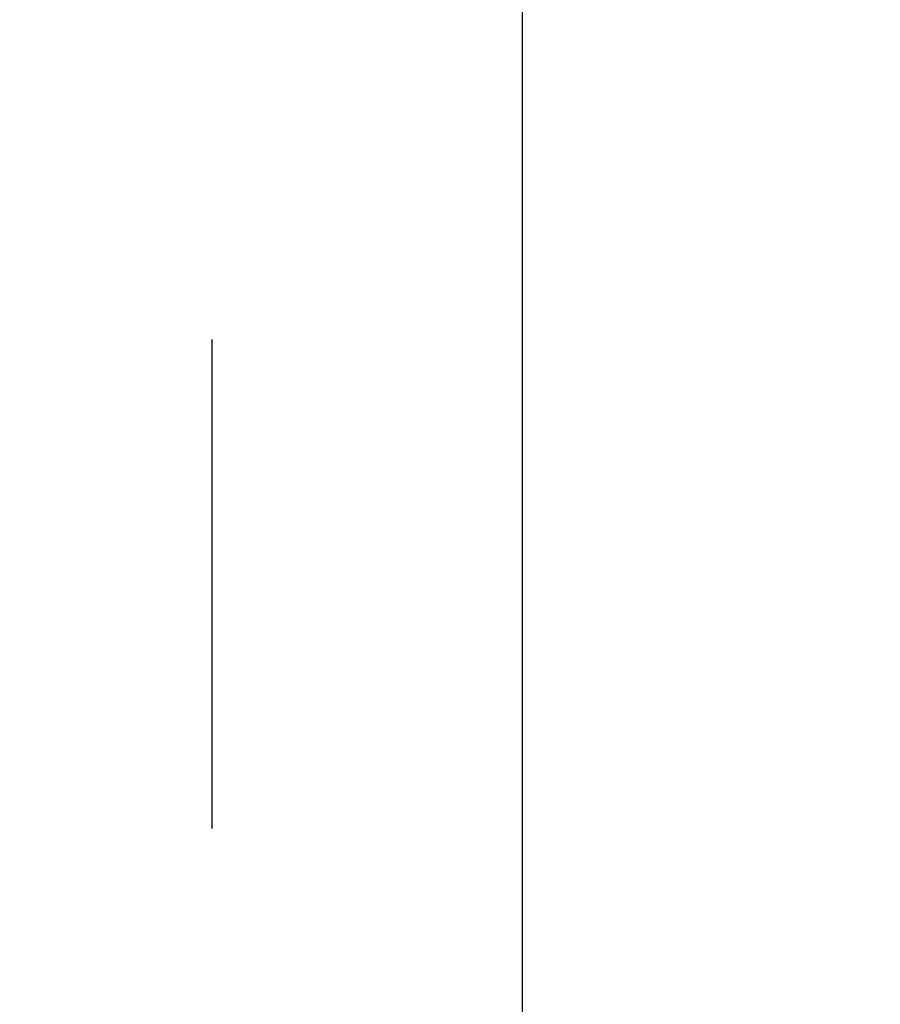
# Model space of a CAD drawing. Header units: inches. Extents: x 0 to 233, y 0 to 151.
# Tile 50 of 85: x 68.25 to 70.5, y 104.52 to 107.1. Entities that reach past the tile are written whole.
import ezdxf

# ---------------------------------------------------------------- set-up
doc = ezdxf.new("R2010")
doc.units = ezdxf.units.IN
doc.header["$LTSCALE"] = 12.808219
doc.header["$MEASUREMENT"] = 0
doc.linetypes.add('HIDDEN', pattern=[0.2, 0.1, -0.1])
doc.layers.get('0').update_dxf_attribs({"linetype": 'CONTINUOUS'})
doc.layers.add('DEFAULT_2', color=8, linetype='HIDDEN')
doc.layers.add('DIMENSIONS', color=7, linetype='CONTINUOUS')
doc.styles.get("Standard").update_dxf_attribs({"font": 'arial.ttf'})
doc.dimstyles.new('DIMSTYLE_1', dxfattribs={"dimtxt": 1.027397, "dimasz": 1.369863, "dimexe": 0.09, "dimexo": 0.07, "dimgap": 0.0375, "dimtad": 0, "dimtih": 1, "dimtoh": 1, "dimzin": 4, "dimdsep": 46, "dimtxsty": 'Standard', "dimblk": '_FILLED', "dimblk1": '_FILLED', "dimblk2": '_FILLED', "dimcen": 0.09, "dimazin": 1, "dimtfac": 1, "dimtofl": 0, "dimtmove": 0, "dimatfit": 3, "dimldrblk": '_FILLED', "dimfxl": 1, "dimtolj": 1, "dimtzin": 4, "dimarcsym": 0})

# ---------------------------------------------------------------- blocks, each defined once
blk = doc.blocks.new('_FILLED')
at = {"color": 0, "linetype": 'ByBlock'}
blk.add_solid([(0, 0), (-1, 0.2), (-1, -0.2)], dxfattribs=at)
blk = doc.blocks.new('*D13')
at = {"layer": 'DIMENSIONS', "color": 2, "linetype": 'Continuous'}
for p, q in [((65.9403, 85.0634), (63.311, 85.0634)), ((69.5653, 85.0634), (72.305, 85.0634))]:
    blk.add_line(p, q, dxfattribs=at)
at = {"layer": 'DIMENSIONS', "color": 2, "linetype": 'Continuous', "xscale": 1.3698630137, "yscale": 1.3698630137, "zscale": 1.3698630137}
blk.add_blockref('_FILLED', (65.9403, 85.0634), dxfattribs=at)
at = {"layer": 'DIMENSIONS', "color": 2, "linetype": 'Continuous', "xscale": 1.3698630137, "yscale": 1.3698630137, "zscale": 1.3698630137, "rotation": 180}
blk.add_blockref('_FILLED', (69.5653, 85.0634), dxfattribs=at)
at = {"layer": 'DIMENSIONS', "color": 2, "linetype": 'Continuous', "insert": (62.7973, 85.5771), "char_height": 1.0274, "width": 2.791923, "attachment_point": 3, "line_spacing_factor": 0.9}
blk.add_mtext('3.63', dxfattribs=at)
blk = doc.blocks.new('*D16')
at = {"layer": 'DIMENSIONS', "color": 2, "linetype": 'Continuous'}
for p, q in [((48.62, 109.5897), (48.62, 112.5036)), ((48.62, 112.5036), (49.8186, 112.5036)), ((48.482, 108.4647), (49.8529, 108.4647)), ((48.62, 108.4647), (48.62, 105.7249))]:
    blk.add_line(p, q, dxfattribs=at)
at = {"layer": 'DIMENSIONS', "color": 2, "linetype": 'Continuous', "xscale": 1.3698630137, "yscale": 1.3698630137, "zscale": 1.3698630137}
for p, rotation in [((48.62, 109.5897), 270), ((48.62, 108.4647), 90)]:
    blk.add_blockref('_FILLED', p, dxfattribs=dict(at, rotation=rotation))
at = {"layer": 'DIMENSIONS', "color": 2, "linetype": 'Continuous', "insert": (50.3323, 113.0173), "char_height": 1.0274, "width": 2.791923, "attachment_point": 1, "line_spacing_factor": 0.9}
blk.add_mtext('1.13', dxfattribs=at)

msp = doc.modelspace()

# ---------------------------------------------------------------- linework, layer by layer
at = {"color": 3, "linetype": 'Continuous'}
msp.add_line((69.5653, 109.4857), (69.5653, 39.1937), dxfattribs=at)
at = {"layer": 'DEFAULT_2', "color": 8, "linetype": 'HIDDEN'}
msp.add_line((68.7528, 108.8247), (68.7528, 39.8547), dxfattribs=at)

# ---------------------------------------------------------------- dimensions: what is measured, and where the dimension line sits
at = {"layer": 'DIMENSIONS', "color": 2, "linetype": 'Continuous'}
dim = msp.add_linear_dim(base=(48.6200073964, 109.5896634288), p1=(49.9228841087, 108.4646634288), p2=(69.5232720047, 109.5896634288), angle=90, dimstyle='DIMSTYLE_1', dxfattribs=at)
dim.commit()
dim.dimension.update_dxf_attribs({"geometry": '*D16', "text_midpoint": (51.7727952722, 112.4978428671), "dimtype": 160})
dim = msp.add_linear_dim(base=(69.5652720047, 85.0633627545), p1=(65.9402720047, 108.4646634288), p2=(69.5652720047, 39.1936634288), dimstyle='DIMSTYLE_1', dxfattribs=at)
dim.commit()
dim.dimension.update_dxf_attribs({"geometry": '*D13', "text_midpoint": (61.4000509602, 85.0576347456), "dimtype": 160})

doc.saveas('drawing.dxf')
